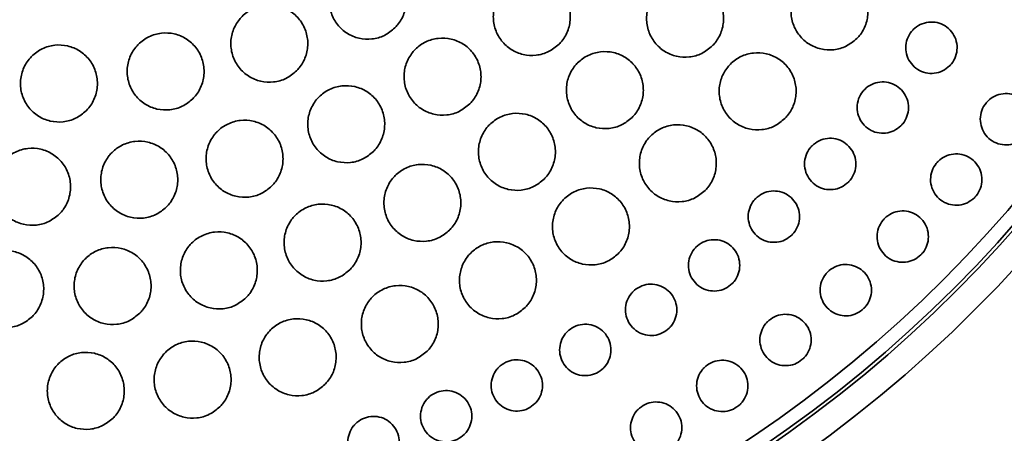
# Model space of a CAD drawing. Header units: millimetres. Extents: x 0 to 840, y -1 to 594.
# Tile 12 of 47: x 217.31 to 223.07, y 297.4 to 299.82. Entities that reach past the tile are written whole.
import ezdxf

# ---------------------------------------------------------------- set-up
doc = ezdxf.new("R2010")
doc.units = ezdxf.units.MM
doc.layers.get('0').update_dxf_attribs({"lineweight": 18})

msp = doc.modelspace()

# ---------------------------------------------------------------- linework, layer by layer
at = {"color": 7, "linetype": 'Continuous', "lineweight": 35}
for radius in [9.5, 9.3106, 7.8, 7.6449, 7.625, 7.545]:
    msp.add_circle((217.3855, 303.643), radius, dxfattribs=at)
for radius, start, end in [(9.5, 315, 180), (9.5095, 178.67708, 359.39748)]:
    msp.add_arc((217.3855, 303.643), radius, start, end, dxfattribs=at)
at = {"color": 8, "linetype": 'Continuous', "lineweight": 35}
for points, knots in [([(226.884, 301.4743), (226.884, 301.47), (226.8841, 301.3986), (226.884, 301.2692), (226.8838, 301.0926), (226.8831, 300.949), (226.8821, 300.8298), (226.8808, 300.7295), (226.8788, 300.6353), (226.8761, 300.5455), (226.8723, 300.4573), (226.867, 300.367), (226.8598, 300.2748), (226.8474, 300.1528), (226.8261, 300.002), (226.7941, 299.8371), (226.7506, 299.661), (226.6894, 299.4548), (226.6139, 299.2481), (226.5422, 299.079), (226.4907, 298.9658), (226.4416, 298.864), (226.3855, 298.7537), (226.3214, 298.635), (226.2488, 298.508), (226.1465, 298.3388), (226.0132, 298.1354), (225.848, 297.906), (225.6805, 297.6914), (225.5133, 297.4917), (225.3484, 297.3069), (225.1881, 297.137), (225.0002, 296.9478), (224.7791, 296.739), (224.5186, 296.5103), (224.2542, 296.2939), (223.9877, 296.0898), (223.7207, 295.898), (223.4319, 295.7033), (223.1187, 295.5066), (222.7783, 295.309), (222.4348, 295.1246), (222.0893, 294.9535), (221.7431, 294.7956), (221.3501, 294.6314), (220.9077, 294.466), (220.4135, 294.3056), (219.9195, 294.1689), (219.4279, 294.056), (218.9201, 293.9633), (218.3984, 293.8938), (217.8663, 293.8507), (217.3393, 293.8372), (216.8068, 293.8568), (216.1699, 293.9145), (215.4278, 294.0324), (214.5883, 294.2289), (214.049, 294.4096), (213.7727, 294.5021)], [0, 0, 0, 0, 0.010598, 0.176382, 0.317575, 0.446603, 0.537052, 0.627482, 0.718862, 0.807004, 0.903613, 1.009257, 1.124369, 1.249287, 1.494787, 1.773478, 1.993609, 2.3169, 2.743352, 2.971044, 3.118509, 3.27907, 3.452729, 3.639483, 3.839333, 4.05228, 4.436682, 4.798918, 5.138988, 5.456895, 5.752641, 6.026229, 6.277663, 6.672852, 7.053649, 7.420085, 7.772197, 8.110023, 8.433608, 8.825245, 9.205765, 9.575292, 9.93396, 10.281916, 10.619321, 11.084113, 11.535117, 11.972922, 12.398169, 12.811559, 13.264999, 13.704182, 14.128156, 14.561376, 15.015121, 15.706802, 16.431829, 17.193575, 17.193575, 17.193575, 17.193575]), ([(214.2066, 294.4299), (214.4718, 294.3502), (215.0027, 294.1904), (215.84, 294.0107), (216.698, 293.8891), (217.5703, 293.8527), (218.4369, 293.934), (219.2855, 294.0788), (220.1053, 294.2836), (220.8896, 294.5297), (221.6341, 294.8164), (222.3383, 295.1392), (222.9993, 295.4942), (223.613, 295.8756), (224.1773, 296.2778), (224.6903, 296.6969), (225.2286, 297.1997), (225.7569, 297.7908), (226.1731, 298.3806), (226.4546, 298.889), (226.6407, 299.3101), (226.7764, 299.7328), (226.8429, 300.0833), (226.8702, 300.3943), (226.8801, 300.6439), (226.8834, 300.9515), (226.884, 301.184), (226.884, 301.3052), (226.884, 301.3159)], [0, 0, 0, 0, 0.708492, 1.418417, 2.128404, 2.837862, 3.545521, 4.254431, 4.962965, 5.665975, 6.367626, 7.074394, 7.78573, 8.497551, 9.209159, 9.921606, 10.632244, 11.696629, 12.765025, 13.43094, 14.097464, 14.766198, 15.434849, 15.703479, 15.972299, 16.241712, 16.512278, 16.538468, 16.538468, 16.538468, 16.538468])]:
    msp.add_open_spline(points, degree=3, knots=knots, dxfattribs=at)
at = {"color": 7, "linetype": 'Continuous', "lineweight": 35}
for points, knots in [([(219.5071, 299.7707), (219.4875, 299.7545), (219.4482, 299.7223), (219.3732, 299.7021), (219.2967, 299.7062), (219.2255, 299.7359), (219.1683, 299.7873), (219.1313, 299.8548), (219.1187, 299.9309), (219.132, 300.0067), (219.1612, 300.0586), (219.2001, 300.102), (219.2486, 300.1364), (219.3226, 300.1576), (219.3994, 300.1532), (219.4704, 300.1236), (219.5277, 300.0722), (219.5647, 300.0047), (219.5773, 299.9286), (219.5639, 299.8529), (219.5351, 299.8006), (219.5125, 299.7764), (219.5071, 299.7707)], [0, 0, 0, 0, 0.075728, 0.151456, 0.227187, 0.302952, 0.378769, 0.45463, 0.53051, 0.606375, 0.682199, 0.70598, 0.781708, 0.857436, 0.933167, 1.008932, 1.084749, 1.160609, 1.236489, 1.312355, 1.388179, 1.41196, 1.41196, 1.41196, 1.41196]), ([(222.2074, 299.708), (222.1878, 299.6919), (222.1486, 299.6597), (222.0736, 299.6395), (221.9971, 299.6436), (221.9259, 299.6732), (221.8686, 299.7247), (221.8316, 299.7923), (221.819, 299.8684), (221.8324, 299.9442), (221.8616, 299.9961), (221.9005, 300.0394), (221.949, 300.0738), (222.0229, 300.095), (222.0997, 300.0906), (222.1708, 300.061), (222.2281, 300.0095), (222.2651, 299.9419), (222.2777, 299.8658), (222.2642, 299.7901), (222.2354, 299.7379), (222.2128, 299.7138), (222.2074, 299.708)], [0, 0, 0, 0, 0.075689, 0.151376, 0.227121, 0.302972, 0.378906, 0.454867, 0.530784, 0.606609, 0.682331, 0.705981, 0.781669, 0.857356, 0.933101, 1.008952, 1.084886, 1.160846, 1.236765, 1.31259, 1.38831, 1.41196, 1.41196, 1.41196, 1.41196]), ([(220.4666, 299.6758), (220.447, 299.6597), (220.4077, 299.6275), (220.3328, 299.6073), (220.2562, 299.6114), (220.1851, 299.6411), (220.1278, 299.6925), (220.0908, 299.76), (220.0782, 299.8361), (220.0915, 299.9119), (220.1207, 299.9639), (220.1597, 300.0072), (220.2082, 300.0416), (220.2821, 300.0628), (220.3589, 300.0584), (220.4299, 300.0288), (220.4872, 299.9774), (220.5243, 299.9098), (220.5369, 299.8338), (220.5234, 299.758), (220.4947, 299.7058), (220.472, 299.6816), (220.4666, 299.6758)], [0, 0, 0, 0, 0.075708, 0.151416, 0.227143, 0.302929, 0.378781, 0.454678, 0.530578, 0.606438, 0.682235, 0.70598, 0.781688, 0.857396, 0.933123, 1.008909, 1.084761, 1.160657, 1.236557, 1.312418, 1.388214, 1.41196, 1.41196, 1.41196, 1.41196]), ([(221.3629, 299.6656), (221.3433, 299.6494), (221.3041, 299.6172), (221.2291, 299.597), (221.1526, 299.6011), (221.0814, 299.6308), (221.0241, 299.6822), (220.9871, 299.7498), (220.9745, 299.8259), (220.9878, 299.9017), (221.017, 299.9536), (221.056, 299.9969), (221.1045, 300.0313), (221.1784, 300.0525), (221.2552, 300.0481), (221.3263, 300.0186), (221.3836, 299.9671), (221.4206, 299.8995), (221.4332, 299.8234), (221.4197, 299.7477), (221.391, 299.6954), (221.3683, 299.6713), (221.3629, 299.6656)], [0, 0, 0, 0, 0.075695, 0.151389, 0.227122, 0.302937, 0.378828, 0.454759, 0.530671, 0.606517, 0.682279, 0.70598, 0.781675, 0.857368, 0.933101, 1.008916, 1.084808, 1.160738, 1.23665, 1.312497, 1.388259, 1.411959, 1.411959, 1.411959, 1.411959]), ([(218.9317, 299.5196), (218.9121, 299.5035), (218.8728, 299.4713), (218.7978, 299.4511), (218.7213, 299.4552), (218.6502, 299.4849), (218.593, 299.5363), (218.5559, 299.6038), (218.5433, 299.6798), (218.5566, 299.7557), (218.5858, 299.8076), (218.6248, 299.8509), (218.6733, 299.8854), (218.7472, 299.9066), (218.824, 299.9022), (218.8951, 299.8726), (218.9523, 299.8212), (218.9894, 299.7537), (219.002, 299.6776), (218.9886, 299.6019), (218.9598, 299.5496), (218.9372, 299.5254), (218.9317, 299.5196)], [0, 0, 0, 0, 0.075733, 0.151467, 0.227192, 0.30294, 0.378732, 0.454576, 0.530451, 0.606327, 0.682171, 0.705981, 0.781714, 0.857447, 0.933173, 1.00892, 1.084713, 1.160556, 1.236431, 1.312307, 1.388152, 1.411961, 1.411961, 1.411961, 1.411961]), ([(222.7505, 299.549), (222.7374, 299.5383), (222.7112, 299.5168), (222.6612, 299.5033), (222.6102, 299.506), (222.5628, 299.5258), (222.5246, 299.5601), (222.4999, 299.6052), (222.4915, 299.656), (222.5004, 299.7065), (222.5199, 299.7411), (222.5458, 299.7699), (222.5781, 299.7929), (222.6274, 299.807), (222.6786, 299.8041), (222.726, 299.7844), (222.7642, 299.75), (222.7889, 299.7049), (222.7973, 299.6542), (222.7883, 299.6037), (222.7691, 299.5689), (222.754, 299.5528), (222.7505, 299.549)], [0, 0, 0, 0, 0.0504484, 0.1008952, 0.1513921, 0.2019731, 0.2526186, 0.3032811, 0.3539028, 0.4044471, 0.4549099, 0.4706531, 0.5211014, 0.5715483, 0.6220453, 0.6726261, 0.7232718, 0.7739341, 0.8245559, 0.8751003, 0.925563, 0.9413062, 0.9413062, 0.9413062, 0.9413062]), ([(218.3254, 299.3572), (218.3058, 299.341), (218.2665, 299.3088), (218.1915, 299.2886), (218.1149, 299.2927), (218.0438, 299.3224), (217.9866, 299.3738), (217.9496, 299.4413), (217.937, 299.5173), (217.9502, 299.5932), (217.9794, 299.6451), (218.0184, 299.6885), (218.067, 299.7229), (218.1409, 299.7441), (218.2177, 299.7397), (218.2887, 299.7101), (218.346, 299.6587), (218.383, 299.5912), (218.3956, 299.5152), (218.3822, 299.4395), (218.3535, 299.3871), (218.3308, 299.3629), (218.3254, 299.3572)], [0, 0, 0, 0, 0.075745, 0.15149, 0.227217, 0.30295, 0.378722, 0.454543, 0.530407, 0.606288, 0.68215, 0.705981, 0.781725, 0.85747, 0.933197, 1.008931, 1.084701, 1.160524, 1.236388, 1.312268, 1.388129, 1.41196, 1.41196, 1.41196, 1.41196]), ([(219.9446, 299.327), (219.9249, 299.3109), (219.8857, 299.2787), (219.8107, 299.2584), (219.7342, 299.2626), (219.6631, 299.2922), (219.6058, 299.3436), (219.5687, 299.4112), (219.5562, 299.4872), (219.5694, 299.5631), (219.5986, 299.615), (219.6376, 299.6583), (219.6861, 299.6928), (219.76, 299.714), (219.8368, 299.7096), (219.9079, 299.68), (219.9651, 299.6286), (220.0022, 299.5611), (220.0148, 299.485), (220.0014, 299.4093), (219.9726, 299.357), (219.95, 299.3328), (219.9446, 299.327)], [0, 0, 0, 0, 0.075705, 0.15141, 0.227122, 0.302883, 0.37871, 0.454593, 0.530498, 0.606377, 0.6822, 0.70598, 0.781685, 0.85739, 0.933102, 1.008863, 1.084691, 1.160574, 1.236477, 1.312358, 1.38818, 1.411961, 1.411961, 1.411961, 1.411961]), ([(217.7016, 299.2869), (217.682, 299.2708), (217.6427, 299.2385), (217.5677, 299.2183), (217.4911, 299.2225), (217.42, 299.2521), (217.3628, 299.3035), (217.3258, 299.371), (217.3132, 299.447), (217.3265, 299.5229), (217.3556, 299.5748), (217.3946, 299.6182), (217.4432, 299.6527), (217.5171, 299.6739), (217.594, 299.6694), (217.665, 299.6398), (217.7222, 299.5884), (217.7592, 299.5209), (217.7718, 299.4449), (217.7585, 299.3692), (217.7297, 299.3168), (217.707, 299.2927), (217.7016, 299.2869)], [0, 0, 0, 0, 0.07576, 0.151522, 0.227257, 0.302984, 0.378735, 0.454533, 0.530382, 0.606259, 0.682133, 0.70598, 0.78174, 0.857502, 0.933237, 1.008964, 1.084715, 1.160514, 1.236362, 1.31224, 1.388113, 1.41196, 1.41196, 1.41196, 1.41196]), ([(220.8938, 299.2481), (220.8742, 299.232), (220.835, 299.1997), (220.76, 299.1795), (220.6835, 299.1836), (220.6124, 299.2133), (220.5551, 299.2647), (220.518, 299.3323), (220.5054, 299.4083), (220.5187, 299.4842), (220.5479, 299.5361), (220.5869, 299.5794), (220.6354, 299.6139), (220.7093, 299.6351), (220.7861, 299.6307), (220.8571, 299.6011), (220.9144, 299.5497), (220.9515, 299.4821), (220.9641, 299.406), (220.9507, 299.3303), (220.9219, 299.278), (220.8992, 299.2539), (220.8938, 299.2481)], [0, 0, 0, 0, 0.075684, 0.151366, 0.227077, 0.302862, 0.37873, 0.454653, 0.530578, 0.60645, 0.682241, 0.70598, 0.781663, 0.857347, 0.933057, 1.008842, 1.08471, 1.160632, 1.236558, 1.312431, 1.388222, 1.41196, 1.41196, 1.41196, 1.41196]), ([(221.7872, 299.2413), (221.7676, 299.2252), (221.7283, 299.193), (221.6534, 299.1727), (221.5769, 299.1768), (221.5057, 299.2065), (221.4484, 299.2579), (221.4114, 299.3255), (221.3988, 299.4016), (221.4121, 299.4775), (221.4413, 299.5293), (221.4803, 299.5726), (221.5287, 299.6071), (221.6026, 299.6283), (221.6794, 299.6239), (221.7505, 299.5943), (221.8078, 299.5429), (221.8449, 299.4753), (221.8575, 299.3992), (221.844, 299.3234), (221.8152, 299.2712), (221.7926, 299.247), (221.7872, 299.2413)], [0, 0, 0, 0, 0.07567, 0.151338, 0.227054, 0.302872, 0.378785, 0.454744, 0.530683, 0.606539, 0.682291, 0.705979, 0.78165, 0.857318, 0.933034, 1.008852, 1.084765, 1.160725, 1.236663, 1.312519, 1.388271, 1.41196, 1.41196, 1.41196, 1.41196]), ([(222.466, 299.1994), (222.453, 299.1887), (222.4268, 299.1672), (222.3768, 299.1537), (222.3258, 299.1565), (222.2784, 299.1762), (222.2402, 299.2105), (222.2155, 299.2556), (222.2071, 299.3063), (222.216, 299.3569), (222.2355, 299.3915), (222.2614, 299.4203), (222.2937, 299.4433), (222.343, 299.4574), (222.3942, 299.4545), (222.4415, 299.4348), (222.4798, 299.4005), (222.5045, 299.3554), (222.5129, 299.3046), (222.5039, 299.2542), (222.4847, 299.2193), (222.4696, 299.2033), (222.466, 299.1994)], [0, 0, 0, 0, 0.0504375, 0.1008731, 0.1513538, 0.2019188, 0.2525544, 0.3032168, 0.3538516, 0.4044124, 0.4548907, 0.4706533, 0.5210909, 0.5715264, 0.6220073, 0.6725719, 0.7232075, 0.7738702, 0.8245035, 0.8750658, 0.9255441, 0.9413065, 0.9413065, 0.9413065, 0.9413065]), ([(219.3815, 299.0493), (219.3618, 299.0332), (219.3226, 299.001), (219.2476, 298.9807), (219.1711, 298.9849), (219.1, 299.0145), (219.0427, 299.0659), (219.0056, 299.1334), (218.993, 299.2095), (219.0063, 299.2853), (219.0355, 299.3373), (219.0745, 299.3806), (219.123, 299.4151), (219.1969, 299.4363), (219.2737, 299.4319), (219.3447, 299.4023), (219.402, 299.3509), (219.4391, 299.2834), (219.4517, 299.2073), (219.4383, 299.1316), (219.4095, 299.0793), (219.3869, 299.0551), (219.3815, 299.0493)], [0, 0, 0, 0, 0.075708, 0.151417, 0.227121, 0.30286, 0.378661, 0.454525, 0.530426, 0.60632, 0.682168, 0.705981, 0.781689, 0.857397, 0.933101, 1.008839, 1.08464, 1.160504, 1.236406, 1.3123, 1.388147, 1.41196, 1.41196, 1.41196, 1.41196]), ([(223.1863, 299.1313), (223.1732, 299.1205), (223.147, 299.099), (223.0971, 299.0856), (223.046, 299.0883), (222.9986, 299.108), (222.9604, 299.1424), (222.9357, 299.1875), (222.9273, 299.2382), (222.9362, 299.2888), (222.9557, 299.3233), (222.9816, 299.3522), (223.0139, 299.3751), (223.0632, 299.3892), (223.1144, 299.3863), (223.1618, 299.3666), (223.2, 299.3323), (223.2247, 299.2872), (223.2331, 299.2364), (223.2241, 299.186), (223.2049, 299.1511), (223.1898, 299.1351), (223.1863, 299.1313)], [0, 0, 0, 0, 0.0504303, 0.1008581, 0.1513449, 0.201932, 0.2525977, 0.3032839, 0.3539239, 0.4044741, 0.454925, 0.4706529, 0.5210829, 0.5715111, 0.6219979, 0.6725851, 0.72325, 0.7739364, 0.8245778, 0.8751266, 0.9255788, 0.9413065, 0.9413065, 0.9413065, 0.9413065]), ([(218.7869, 298.8475), (218.7673, 298.8314), (218.728, 298.7991), (218.653, 298.7789), (218.5765, 298.7831), (218.5054, 298.8127), (218.4482, 298.8641), (218.4111, 298.9316), (218.3985, 299.0076), (218.4117, 299.0835), (218.4409, 299.1354), (218.4799, 299.1788), (218.5284, 299.2133), (218.6024, 299.2345), (218.6792, 299.2301), (218.7502, 299.2005), (218.8075, 299.1491), (218.8445, 299.0816), (218.8571, 299.0056), (218.8438, 298.9298), (218.815, 298.8775), (218.7923, 298.8533), (218.7869, 298.8475)], [0, 0, 0, 0, 0.075718, 0.151437, 0.227138, 0.302859, 0.378634, 0.454475, 0.530368, 0.60627, 0.682139, 0.70598, 0.781698, 0.857417, 0.933119, 1.008839, 1.084615, 1.160457, 1.236348, 1.31225, 1.388119, 1.411961, 1.411961, 1.411961, 1.411961]), ([(220.3794, 298.8879), (220.3598, 298.8718), (220.3206, 298.8396), (220.2456, 298.8193), (220.1691, 298.8235), (220.098, 298.8531), (220.0407, 298.9045), (220.0036, 298.972), (219.991, 299.0481), (220.0043, 299.1239), (220.0335, 299.1759), (220.0725, 299.2192), (220.121, 299.2537), (220.1949, 299.2749), (220.2716, 299.2705), (220.3427, 299.241), (220.4, 299.1895), (220.4371, 299.122), (220.4497, 299.0459), (220.4363, 298.9702), (220.4075, 298.9178), (220.3849, 298.8937), (220.3794, 298.8879)], [0, 0, 0, 0, 0.075679, 0.151358, 0.22705, 0.302807, 0.378647, 0.454557, 0.530487, 0.606383, 0.682203, 0.705981, 0.78166, 0.857338, 0.933031, 1.008787, 1.084628, 1.160537, 1.236469, 1.312364, 1.388185, 1.411961, 1.411961, 1.411961, 1.411961]), ([(221.3205, 298.8211), (221.3009, 298.8049), (221.2616, 298.7727), (221.1867, 298.7525), (221.1102, 298.7566), (221.0391, 298.7862), (220.9818, 298.8376), (220.9447, 298.9052), (220.9321, 298.9813), (220.9454, 299.0572), (220.9746, 299.1091), (221.0135, 299.1524), (221.062, 299.1868), (221.1359, 299.208), (221.2127, 299.2037), (221.2837, 299.1741), (221.341, 299.1227), (221.3781, 299.0551), (221.3907, 298.979), (221.3773, 298.9033), (221.3485, 298.851), (221.3259, 298.8268), (221.3205, 298.8211)], [0, 0, 0, 0, 0.075657, 0.151313, 0.227003, 0.302788, 0.378675, 0.454627, 0.530579, 0.606466, 0.68225, 0.705979, 0.781637, 0.857293, 0.932984, 1.008768, 1.084654, 1.160608, 1.236559, 1.312446, 1.388229, 1.41196, 1.41196, 1.41196, 1.41196]), ([(218.1711, 298.725), (218.1515, 298.7089), (218.1122, 298.6766), (218.0372, 298.6564), (217.9607, 298.6606), (217.8896, 298.6902), (217.8323, 298.7416), (217.7953, 298.8091), (217.7827, 298.8851), (217.7959, 298.961), (217.8251, 299.0129), (217.8641, 299.0563), (217.9126, 299.0908), (217.9866, 299.112), (218.0634, 299.1076), (218.1344, 299.078), (218.1917, 299.0266), (218.2287, 298.9591), (218.2413, 298.8831), (218.228, 298.8074), (218.1992, 298.755), (218.1765, 298.7308), (218.1711, 298.725)], [0, 0, 0, 0, 0.075734, 0.151469, 0.227176, 0.302884, 0.378635, 0.454451, 0.530327, 0.60623, 0.682117, 0.705981, 0.781715, 0.857449, 0.933156, 1.008864, 1.084615, 1.160432, 1.236308, 1.312211, 1.388098, 1.411961, 1.411961, 1.411961, 1.411961]), ([(222.1584, 298.8701), (222.1454, 298.8593), (222.1192, 298.8378), (222.0693, 298.8244), (222.0183, 298.8271), (221.9708, 298.8468), (221.9326, 298.8811), (221.9079, 298.9262), (221.8995, 298.9769), (221.9084, 299.0275), (221.9278, 299.0621), (221.9538, 299.091), (221.9861, 299.1139), (222.0354, 299.128), (222.0865, 299.1251), (222.1339, 299.1054), (222.1721, 299.0711), (222.1969, 299.0261), (222.2053, 298.9753), (222.1963, 298.9248), (222.1771, 298.89), (222.162, 298.8739), (222.1584, 298.8701)], [0, 0, 0, 0, 0.0504282, 0.1008548, 0.1513201, 0.2018671, 0.2524919, 0.3031533, 0.3537978, 0.4043768, 0.4548701, 0.4706535, 0.5210818, 0.5715083, 0.6219736, 0.6725206, 0.7231454, 0.7738066, 0.8244514, 0.8750304, 0.9255237, 0.9413071, 0.9413071, 0.9413071, 0.9413071]), ([(217.5446, 298.6839), (217.5249, 298.6678), (217.4857, 298.6356), (217.4106, 298.6154), (217.3341, 298.6195), (217.263, 298.6492), (217.2058, 298.7006), (217.1688, 298.768), (217.1562, 298.844), (217.1694, 298.9199), (217.1986, 298.9719), (217.2376, 299.0152), (217.2861, 299.0497), (217.3601, 299.0709), (217.4369, 299.0665), (217.5079, 299.0369), (217.5652, 298.9855), (217.6022, 298.918), (217.6148, 298.842), (217.6014, 298.7663), (217.5727, 298.7139), (217.55, 298.6897), (217.5446, 298.6839)], [0, 0, 0, 0, 0.075754, 0.15151, 0.227228, 0.30293, 0.37866, 0.45445, 0.530306, 0.606203, 0.682102, 0.705981, 0.781734, 0.85749, 0.933209, 1.008911, 1.084641, 1.160431, 1.236287, 1.312185, 1.388083, 1.411961, 1.411961, 1.411961, 1.411961]), ([(222.8954, 298.779), (222.8823, 298.7682), (222.8561, 298.7467), (222.8062, 298.7333), (222.7552, 298.736), (222.7077, 298.7557), (222.6695, 298.79), (222.6448, 298.8351), (222.6364, 298.8858), (222.6453, 298.9364), (222.6648, 298.971), (222.6907, 298.9998), (222.723, 299.0228), (222.7723, 299.0369), (222.8234, 299.034), (222.8708, 299.0143), (222.9091, 298.98), (222.9338, 298.9349), (222.9422, 298.8842), (222.9332, 298.8337), (222.914, 298.7989), (222.8989, 298.7828), (222.8954, 298.779)], [0, 0, 0, 0, 0.0504177, 0.1008334, 0.1513027, 0.2018714, 0.252525, 0.3032124, 0.3538664, 0.4044349, 0.454903, 0.4706521, 0.5210704, 0.5714864, 0.6219555, 0.672524, 0.7231779, 0.7738654, 0.8245192, 0.8750876, 0.9255558, 0.9413061, 0.9413061, 0.9413061, 0.9413061]), ([(219.8267, 298.5899), (219.8071, 298.5738), (219.7678, 298.5415), (219.6929, 298.5213), (219.6164, 298.5254), (219.5453, 298.555), (219.488, 298.6064), (219.4509, 298.6739), (219.4383, 298.75), (219.4515, 298.8259), (219.4807, 298.8778), (219.5197, 298.9212), (219.5682, 298.9556), (219.6421, 298.9768), (219.7189, 298.9725), (219.7899, 298.9429), (219.8472, 298.8915), (219.8843, 298.824), (219.8969, 298.7479), (219.8836, 298.6722), (219.8548, 298.6198), (219.8321, 298.5957), (219.8267, 298.5899)], [0, 0, 0, 0, 0.075681, 0.151362, 0.227042, 0.302773, 0.378584, 0.454474, 0.530404, 0.606317, 0.682167, 0.705981, 0.781661, 0.857342, 0.933023, 1.008752, 1.084565, 1.160455, 1.236383, 1.312297, 1.388146, 1.41196, 1.41196, 1.41196, 1.41196]), ([(220.8124, 298.4519), (220.7928, 298.4358), (220.7535, 298.4036), (220.6786, 298.3834), (220.6021, 298.3875), (220.531, 298.4171), (220.4737, 298.4684), (220.4366, 298.536), (220.424, 298.612), (220.4373, 298.6879), (220.4665, 298.7399), (220.5054, 298.7832), (220.5539, 298.8177), (220.6278, 298.8389), (220.7046, 298.8345), (220.7756, 298.805), (220.8329, 298.7536), (220.87, 298.6861), (220.8826, 298.61), (220.8692, 298.5342), (220.8405, 298.4819), (220.8178, 298.4577), (220.8124, 298.4519)], [0, 0, 0, 0, 0.07565, 0.1513, 0.22697, 0.302722, 0.378579, 0.454518, 0.530476, 0.60639, 0.682206, 0.70598, 0.78163, 0.85728, 0.93295, 1.008703, 1.08456, 1.160498, 1.236457, 1.31237, 1.388187, 1.411961, 1.411961, 1.411961, 1.411961]), ([(221.8291, 298.5625), (221.816, 298.5517), (221.7898, 298.5302), (221.7399, 298.5168), (221.6889, 298.5195), (221.6415, 298.5392), (221.6033, 298.5735), (221.5785, 298.6185), (221.5701, 298.6693), (221.579, 298.7199), (221.5985, 298.7545), (221.6244, 298.7833), (221.6567, 298.8063), (221.706, 298.8204), (221.7572, 298.8175), (221.8045, 298.7979), (221.8428, 298.7636), (221.8675, 298.7185), (221.8759, 298.6678), (221.867, 298.6173), (221.8478, 298.5824), (221.8327, 298.5663), (221.8291, 298.5625)], [0, 0, 0, 0, 0.0504207, 0.1008404, 0.151292, 0.2018217, 0.2524324, 0.303091, 0.3537438, 0.4043382, 0.4548483, 0.4706535, 0.5210739, 0.5714939, 0.6219452, 0.6724755, 0.7230854, 0.7737441, 0.8243967, 0.8749912, 0.9255027, 0.9413066, 0.9413066, 0.9413066, 0.9413066]), ([(219.2431, 298.358), (219.2235, 298.3419), (219.1842, 298.3097), (219.1093, 298.2895), (219.0328, 298.2936), (218.9617, 298.3232), (218.9044, 298.3746), (218.8673, 298.4421), (218.8547, 298.5181), (218.8679, 298.594), (218.8971, 298.646), (218.9361, 298.6893), (218.9846, 298.7238), (219.0585, 298.745), (219.1353, 298.7406), (219.2063, 298.7111), (219.2636, 298.6597), (219.3007, 298.5922), (219.3134, 298.5161), (219.3, 298.4404), (219.2712, 298.388), (219.2485, 298.3638), (219.2431, 298.358)], [0, 0, 0, 0, 0.075689, 0.151379, 0.227054, 0.302762, 0.378544, 0.45441, 0.530332, 0.606257, 0.682133, 0.705981, 0.78167, 0.85736, 0.933035, 1.008743, 1.084525, 1.160391, 1.236311, 1.312238, 1.388113, 1.411962, 1.411962, 1.411962, 1.411962]), ([(222.5827, 298.4458), (222.5696, 298.4351), (222.5435, 298.4136), (222.4935, 298.4001), (222.4426, 298.4028), (222.3951, 298.4225), (222.3569, 298.4568), (222.3321, 298.5019), (222.3238, 298.5526), (222.3326, 298.6032), (222.3521, 298.6378), (222.3781, 298.6667), (222.4104, 298.6896), (222.4596, 298.7038), (222.5108, 298.7009), (222.5581, 298.6812), (222.5964, 298.6469), (222.6211, 298.6018), (222.6295, 298.5511), (222.6206, 298.5006), (222.6014, 298.4657), (222.5863, 298.4496), (222.5827, 298.4458)], [0, 0, 0, 0, 0.0504076, 0.1008134, 0.1512658, 0.2018153, 0.252456, 0.3031417, 0.3538064, 0.4043934, 0.4548793, 0.4706524, 0.52106, 0.5714661, 0.6219181, 0.6724676, 0.7231087, 0.7737956, 0.8244604, 0.8750474, 0.9255334, 0.9413066, 0.9413066, 0.9413066, 0.9413066]), ([(218.6365, 298.1955), (218.6169, 298.1794), (218.5777, 298.1471), (218.5027, 298.1269), (218.4262, 298.1311), (218.3551, 298.1607), (218.2978, 298.212), (218.2608, 298.2795), (218.2481, 298.3555), (218.2614, 298.4314), (218.2905, 298.4834), (218.3296, 298.5268), (218.3781, 298.5613), (218.452, 298.5825), (218.5288, 298.5781), (218.5998, 298.5485), (218.6571, 298.4971), (218.6941, 298.4297), (218.7068, 298.3536), (218.6934, 298.2779), (218.6646, 298.2255), (218.642, 298.2013), (218.6365, 298.1955)], [0, 0, 0, 0, 0.075703, 0.151409, 0.227085, 0.302776, 0.378529, 0.454367, 0.530274, 0.606204, 0.682102, 0.70598, 0.781684, 0.857389, 0.933065, 1.008756, 1.08451, 1.160348, 1.236255, 1.312185, 1.388083, 1.41196, 1.41196, 1.41196, 1.41196]), ([(221.4795, 298.2781), (221.4664, 298.2673), (221.4403, 298.2458), (221.3903, 298.2324), (221.3393, 298.2351), (221.2919, 298.2548), (221.2537, 298.2891), (221.229, 298.3341), (221.2206, 298.3848), (221.2294, 298.4354), (221.2489, 298.4701), (221.2749, 298.4989), (221.3072, 298.5219), (221.3564, 298.536), (221.4076, 298.5331), (221.4549, 298.5135), (221.4932, 298.4792), (221.5179, 298.4342), (221.5263, 298.3834), (221.5174, 298.3329), (221.4982, 298.298), (221.4831, 298.2819), (221.4795, 298.2781)], [0, 0, 0, 0, 0.0504157, 0.1008305, 0.1512698, 0.2017824, 0.2523785, 0.3030301, 0.353689, 0.404299, 0.4548267, 0.4706536, 0.5210693, 0.5714841, 0.6219233, 0.6724364, 0.7230322, 0.7736838, 0.8243426, 0.8749527, 0.9254804, 0.9413073, 0.9413073, 0.9413073, 0.9413073]), ([(217.3875, 298.0862), (217.3679, 298.0701), (217.3286, 298.0379), (217.2536, 298.0176), (217.1771, 298.0218), (217.106, 298.0515), (217.0488, 298.1028), (217.0117, 298.1703), (216.9991, 298.2462), (217.0123, 298.3221), (217.0415, 298.3741), (217.0805, 298.4175), (217.1291, 298.452), (217.203, 298.4732), (217.2798, 298.4688), (217.3508, 298.4392), (217.4081, 298.3878), (217.4451, 298.3204), (217.4577, 298.2444), (217.4444, 298.1686), (217.4156, 298.1162), (217.3929, 298.092), (217.3875, 298.0862)], [0, 0, 0, 0, 0.075748, 0.151497, 0.227197, 0.302872, 0.378578, 0.454357, 0.53022, 0.60614, 0.682066, 0.705981, 0.781728, 0.857478, 0.933178, 1.008852, 1.084558, 1.160337, 1.2362, 1.31212, 1.388047, 1.411961, 1.411961, 1.411961, 1.411961]), ([(218.0152, 298.1045), (217.9956, 298.0884), (217.9563, 298.0561), (217.8813, 298.0359), (217.8048, 298.0401), (217.7337, 298.0697), (217.6765, 298.121), (217.6394, 298.1885), (217.6268, 298.2645), (217.64, 298.3404), (217.6692, 298.3924), (217.7082, 298.4358), (217.7567, 298.4703), (217.8307, 298.4915), (217.9075, 298.4871), (217.9785, 298.4575), (218.0357, 298.4061), (218.0728, 298.3387), (218.0854, 298.2626), (218.0721, 298.1869), (218.0433, 298.1345), (218.0206, 298.1103), (218.0152, 298.1045)], [0, 0, 0, 0, 0.075724, 0.151449, 0.227134, 0.302813, 0.378541, 0.454349, 0.530237, 0.606165, 0.68208, 0.705981, 0.781704, 0.857429, 0.933114, 1.008793, 1.084521, 1.160329, 1.236217, 1.312145, 1.388061, 1.41196, 1.41196, 1.41196, 1.41196]), ([(220.2685, 298.1379), (220.2489, 298.1218), (220.2097, 298.0896), (220.1347, 298.0693), (220.0582, 298.0734), (219.9871, 298.103), (219.9298, 298.1544), (219.8927, 298.2219), (219.8801, 298.298), (219.8933, 298.3739), (219.9225, 298.4259), (219.9615, 298.4692), (220.01, 298.5037), (220.0839, 298.5249), (220.1607, 298.5205), (220.2317, 298.491), (220.289, 298.4396), (220.3261, 298.3721), (220.3388, 298.296), (220.3254, 298.2202), (220.2966, 298.1679), (220.2739, 298.1437), (220.2685, 298.1379)], [0, 0, 0, 0, 0.075651, 0.151301, 0.226956, 0.302679, 0.378504, 0.454421, 0.530381, 0.606315, 0.682165, 0.70598, 0.78163, 0.857281, 0.932936, 1.008658, 1.084483, 1.160402, 1.236363, 1.312296, 1.388146, 1.411961, 1.411961, 1.411961, 1.411961]), ([(222.2496, 298.1332), (222.2365, 298.1224), (222.2103, 298.1009), (222.1604, 298.0875), (222.1094, 298.0902), (222.062, 298.1099), (222.0238, 298.1441), (221.999, 298.1892), (221.9906, 298.2399), (221.9995, 298.2906), (222.0189, 298.3252), (222.0449, 298.354), (222.0772, 298.377), (222.1264, 298.3911), (222.1776, 298.3882), (222.225, 298.3686), (222.2632, 298.3343), (222.288, 298.2892), (222.2964, 298.2385), (222.2874, 298.1879), (222.2682, 298.1531), (222.2531, 298.137), (222.2496, 298.1332)], [0, 0, 0, 0, 0.0503992, 0.1007972, 0.1512339, 0.2017644, 0.2523901, 0.3030728, 0.3537464, 0.4043521, 0.4548566, 0.4706534, 0.5210527, 0.5714506, 0.6218873, 0.6724178, 0.7230433, 0.773726, 0.8243996, 0.8750039, 0.9255097, 0.9413065, 0.9413065, 0.9413065, 0.9413065]), ([(219.6948, 297.8825), (219.6752, 297.8663), (219.6359, 297.8341), (219.561, 297.8139), (219.4845, 297.818), (219.4134, 297.8476), (219.3561, 297.8989), (219.319, 297.9664), (219.3064, 298.0425), (219.3196, 298.1184), (219.3488, 298.1704), (219.3878, 298.2138), (219.4363, 298.2482), (219.5102, 298.2694), (219.5869, 298.2651), (219.6579, 298.2355), (219.7152, 298.1842), (219.7523, 298.1167), (219.765, 298.0406), (219.7517, 297.9648), (219.7229, 297.9124), (219.7002, 297.8882), (219.6948, 297.8825)], [0, 0, 0, 0, 0.075658, 0.151316, 0.226962, 0.302658, 0.378449, 0.454343, 0.530297, 0.606247, 0.682127, 0.705981, 0.781639, 0.857296, 0.932943, 1.008639, 1.084431, 1.160323, 1.236277, 1.312227, 1.388107, 1.411961, 1.411961, 1.411961, 1.411961]), ([(221.1113, 298.0182), (221.0982, 298.0074), (221.0721, 297.986), (221.0222, 297.9725), (220.9712, 297.9752), (220.9238, 297.9949), (220.8856, 298.0291), (220.8608, 298.0742), (220.8524, 298.1249), (220.8612, 298.1755), (220.8807, 298.2102), (220.9067, 298.239), (220.939, 298.262), (220.9882, 298.2761), (221.0394, 298.2732), (221.0867, 298.2536), (221.125, 298.2193), (221.1497, 298.1743), (221.1582, 298.1236), (221.1492, 298.073), (221.13, 298.0381), (221.1149, 298.022), (221.1113, 298.0182)], [0, 0, 0, 0, 0.0504124, 0.1008246, 0.1512532, 0.2017493, 0.2523294, 0.3029738, 0.3536349, 0.4042592, 0.4548047, 0.4706539, 0.5210666, 0.5714784, 0.6219069, 0.6724028, 0.7229829, 0.7736271, 0.8242899, 0.8749127, 0.9254583, 0.9413075, 0.9413075, 0.9413075, 0.9413075]), ([(219.0975, 297.6884), (219.0779, 297.6723), (219.0386, 297.64), (218.9637, 297.6198), (218.8872, 297.6239), (218.8161, 297.6535), (218.7588, 297.7049), (218.7217, 297.7723), (218.7091, 297.8484), (218.7223, 297.9243), (218.7515, 297.9763), (218.7905, 298.0197), (218.839, 298.0541), (218.9129, 298.0753), (218.9897, 298.071), (219.0607, 298.0415), (219.1179, 297.9901), (219.155, 297.9226), (219.1677, 297.8466), (219.1544, 297.7708), (219.1256, 297.7184), (219.1029, 297.6942), (219.0975, 297.6884)], [0, 0, 0, 0, 0.07567, 0.151342, 0.226987, 0.302661, 0.37842, 0.454284, 0.530225, 0.606184, 0.68209, 0.70598, 0.781651, 0.857322, 0.932967, 1.008641, 1.084401, 1.160264, 1.236206, 1.312163, 1.388071, 1.411961, 1.411961, 1.411961, 1.411961]), ([(221.8972, 297.8423), (221.8842, 297.8315), (221.858, 297.81), (221.8081, 297.7966), (221.7571, 297.7993), (221.7097, 297.819), (221.6715, 297.8532), (221.6467, 297.8983), (221.6383, 297.949), (221.6471, 297.9996), (221.6666, 298.0343), (221.6926, 298.0631), (221.7249, 298.0861), (221.7741, 298.1002), (221.8253, 298.0973), (221.8726, 298.0777), (221.9109, 298.0434), (221.9356, 297.9984), (221.9441, 297.9476), (221.9351, 297.8971), (221.9159, 297.8622), (221.9008, 297.8461), (221.8972, 297.8423)], [0, 0, 0, 0, 0.0503935, 0.1007856, 0.1512084, 0.2017202, 0.2523296, 0.3030063, 0.3536868, 0.4043072, 0.4548319, 0.4706528, 0.5210463, 0.5714388, 0.6218616, 0.6723723, 0.7229833, 0.7736583, 0.8243405, 0.8749607, 0.9254853, 0.9413066, 0.9413066, 0.9413066, 0.9413066]), ([(220.7263, 297.784), (220.7132, 297.7733), (220.687, 297.7518), (220.6371, 297.7383), (220.5861, 297.741), (220.5387, 297.7607), (220.5005, 297.795), (220.4758, 297.84), (220.4673, 297.8907), (220.4761, 297.9413), (220.4956, 297.976), (220.5216, 298.0049), (220.5539, 298.0278), (220.6032, 298.042), (220.6543, 298.0391), (220.7017, 298.0194), (220.7399, 297.9852), (220.7646, 297.9402), (220.7731, 297.8894), (220.7642, 297.8389), (220.745, 297.804), (220.7299, 297.7879), (220.7263, 297.784)], [0, 0, 0, 0, 0.050412, 0.1008237, 0.1512438, 0.2017229, 0.2522867, 0.3029217, 0.3535846, 0.4042188, 0.4547813, 0.470654, 0.5210651, 0.5714768, 0.6218969, 0.6723766, 0.7229394, 0.7735744, 0.8242373, 0.8748729, 0.9254355, 0.9413069, 0.9413069, 0.9413069, 0.9413069]), ([(218.4832, 297.5578), (218.4636, 297.5417), (218.4243, 297.5095), (218.3493, 297.4892), (218.2728, 297.4934), (218.2018, 297.523), (218.1445, 297.5743), (218.1074, 297.6418), (218.0948, 297.7178), (218.108, 297.7937), (218.1372, 297.8457), (218.1762, 297.8891), (218.2247, 297.9236), (218.2986, 297.9448), (218.3754, 297.9404), (218.4464, 297.9109), (218.5036, 297.8595), (218.5407, 297.7921), (218.5534, 297.716), (218.5401, 297.6403), (218.5113, 297.5878), (218.4886, 297.5636), (218.4832, 297.5578)], [0, 0, 0, 0, 0.075689, 0.151381, 0.227031, 0.302689, 0.378417, 0.454249, 0.530171, 0.606133, 0.682062, 0.705981, 0.781671, 0.857362, 0.933012, 1.00867, 1.084399, 1.160231, 1.236153, 1.312114, 1.388043, 1.411962, 1.411962, 1.411962, 1.411962]), ([(217.8586, 297.4922), (217.839, 297.476), (217.7997, 297.4438), (217.7247, 297.4236), (217.6482, 297.4277), (217.5771, 297.4573), (217.5199, 297.5087), (217.4828, 297.5761), (217.4702, 297.6521), (217.4834, 297.728), (217.5126, 297.78), (217.5516, 297.8234), (217.6001, 297.8579), (217.674, 297.8791), (217.7508, 297.8747), (217.8218, 297.8452), (217.8791, 297.7938), (217.9161, 297.7264), (217.9288, 297.6504), (217.9155, 297.5746), (217.8867, 297.5222), (217.864, 297.498), (217.8586, 297.4922)], [0, 0, 0, 0, 0.075713, 0.151429, 0.227091, 0.302739, 0.37844, 0.454239, 0.530138, 0.606094, 0.68204, 0.705981, 0.781694, 0.85741, 0.933072, 1.00872, 1.084422, 1.160221, 1.236119, 1.312075, 1.388021, 1.411961, 1.411961, 1.411961, 1.411961]), ([(220.3261, 297.5767), (220.3131, 297.5659), (220.2869, 297.5445), (220.237, 297.531), (220.186, 297.5337), (220.1386, 297.5534), (220.1004, 297.5876), (220.0756, 297.6326), (220.0672, 297.6833), (220.076, 297.734), (220.0955, 297.7686), (220.1215, 297.7975), (220.1538, 297.8205), (220.203, 297.8346), (220.2542, 297.8318), (220.3015, 297.8121), (220.3397, 297.7779), (220.3645, 297.7329), (220.373, 297.6821), (220.3641, 297.6316), (220.3449, 297.5967), (220.3297, 297.5805), (220.3261, 297.5767)], [0, 0, 0, 0, 0.0504129, 0.1008267, 0.1512406, 0.2017045, 0.2522509, 0.3028736, 0.3535359, 0.4041796, 0.4547595, 0.470653, 0.5210667, 0.5714803, 0.621894, 0.6723585, 0.7229041, 0.7735279, 0.8241886, 0.874834, 0.9254139, 0.9413074, 0.9413074, 0.9413074, 0.9413074]), ([(221.5272, 297.5743), (221.5141, 297.5636), (221.488, 297.5421), (221.4381, 297.5286), (221.3871, 297.5313), (221.3397, 297.551), (221.3015, 297.5852), (221.2767, 297.6303), (221.2682, 297.681), (221.2771, 297.7316), (221.2966, 297.7663), (221.3225, 297.7952), (221.3548, 297.8181), (221.4041, 297.8323), (221.4552, 297.8294), (221.5026, 297.8097), (221.5408, 297.7755), (221.5656, 297.7305), (221.574, 297.6797), (221.5651, 297.6292), (221.5459, 297.5943), (221.5308, 297.5781), (221.5272, 297.5743)], [0, 0, 0, 0, 0.05039, 0.1007788, 0.1511895, 0.201682, 0.2522738, 0.3029424, 0.3536277, 0.404264, 0.454807, 0.4706534, 0.5210434, 0.5714322, 0.6218434, 0.6723355, 0.7229282, 0.7735956, 0.8242811, 0.8749175, 0.9254603, 0.9413068, 0.9413068, 0.9413068, 0.9413068]), ([(219.9128, 297.3971), (219.8997, 297.3864), (219.8735, 297.3649), (219.8236, 297.3514), (219.7726, 297.3542), (219.7252, 297.3739), (219.687, 297.4081), (219.6623, 297.4531), (219.6538, 297.5038), (219.6626, 297.5544), (219.6821, 297.5891), (219.7081, 297.618), (219.7404, 297.641), (219.7897, 297.6551), (219.8408, 297.6522), (219.8882, 297.6326), (219.9264, 297.5983), (219.9511, 297.5533), (219.9596, 297.5026), (219.9507, 297.4521), (219.9315, 297.4171), (219.9164, 297.401), (219.9128, 297.3971)], [0, 0, 0, 0, 0.0504171, 0.1008352, 0.1512447, 0.201695, 0.2522241, 0.3028337, 0.3534912, 0.4041431, 0.4547395, 0.4706536, 0.5210707, 0.5714883, 0.621898, 0.6723482, 0.7228772, 0.7734868, 0.8241443, 0.8747978, 0.9253928, 0.9413069, 0.9413069, 0.9413069, 0.9413069]), ([(221.1409, 297.3303), (221.1278, 297.3196), (221.1017, 297.2981), (221.0518, 297.2847), (221.0008, 297.2874), (220.9534, 297.307), (220.9152, 297.3413), (220.8904, 297.3863), (220.8819, 297.437), (220.8908, 297.4876), (220.9102, 297.5223), (220.9362, 297.5512), (220.9685, 297.5742), (221.0177, 297.5883), (221.0689, 297.5854), (221.1162, 297.5658), (221.1545, 297.5316), (221.1793, 297.4865), (221.1877, 297.4358), (221.1788, 297.3852), (221.1596, 297.3503), (221.1445, 297.3342), (221.1409, 297.3303)], [0, 0, 0, 0, 0.050388, 0.1007762, 0.1511769, 0.2016506, 0.2522256, 0.302883, 0.3535694, 0.4042191, 0.454782, 0.4706539, 0.5210419, 0.5714296, 0.6218304, 0.6723047, 0.7228787, 0.7735361, 0.8242226, 0.8748737, 0.9254367, 0.9413075, 0.9413075, 0.9413075, 0.9413075]), ([(219.4881, 297.2462), (219.4751, 297.2355), (219.4489, 297.214), (219.399, 297.2005), (219.348, 297.2032), (219.3006, 297.2229), (219.2624, 297.2571), (219.2376, 297.3021), (219.2292, 297.3528), (219.238, 297.4034), (219.2575, 297.4381), (219.2835, 297.4671), (219.3158, 297.49), (219.365, 297.5042), (219.4162, 297.5013), (219.4635, 297.4816), (219.5017, 297.4474), (219.5265, 297.4024), (219.535, 297.3517), (219.5261, 297.3012), (219.5069, 297.2662), (219.4918, 297.2501), (219.4881, 297.2462)], [0, 0, 0, 0, 0.0504234, 0.1008474, 0.151255, 0.2016934, 0.2522048, 0.3027995, 0.3534511, 0.4041096, 0.4547212, 0.4706543, 0.5210776, 0.5715017, 0.6219094, 0.6723477, 0.722859, 0.7734537, 0.8241055, 0.874764, 0.9253742, 0.9413072, 0.9413072, 0.9413072, 0.9413072])]:
    msp.add_open_spline(points, degree=3, knots=knots, dxfattribs=at)

doc.saveas('drawing.dxf')
